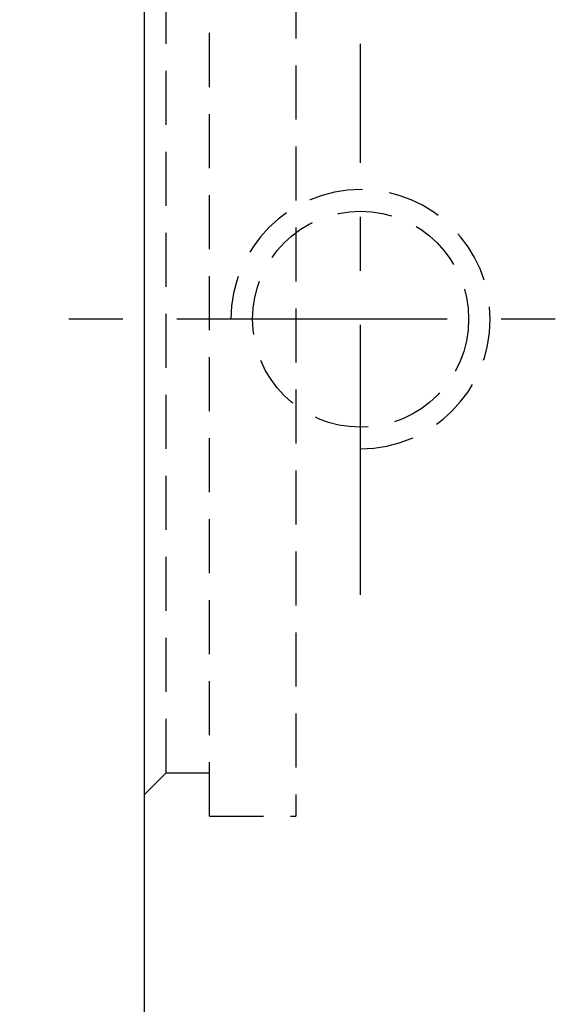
# Model space of a CAD drawing. Extents: x 473 to 1054, y -122 to 208.
# Tile 3 of 40: x 996 to 1009, y -84 to -62. Entities that reach past the tile are written whole.
import ezdxf

# ---------------------------------------------------------------- set-up
doc = ezdxf.new("R2010")
doc.units = 0
doc.header["$MEASUREMENT"] = 0
doc.header["$PDMODE"] = 1
doc.linetypes.add('CENTER', pattern=[2, 1.25, -0.25, 0.25, -0.25])
doc.linetypes.add('HIDDEN', pattern=[0.375, 0.25, -0.125])
doc.layers.get('DEFPOINTS').update_dxf_attribs({"linetype": 'CONTINUOUS'})
for name, color, linetype in [('CL', 1, 'CENTER'), ('DIM', 4, 'CONTINUOUS'), ('HID', 2, 'HIDDEN'), ('OUT', 3, 'CONTINUOUS')]:
    doc.layers.add(name, color=color, linetype=linetype)
doc.styles.add('CHN', font='SIMPLEX.shx', dxfattribs={"width": 0.7, "bigfont": 'CHINESET.shx'})
doc.dimstyles.get("Standard").update_dxf_attribs({"dimscale": 0, "dimtxt": 4, "dimasz": 3, "dimexe": 1, "dimexo": 0.5, "dimgap": 1, "dimtad": 1, "dimdsep": 46, "dimtxsty": 'CHN', "dimcen": 0.09, "dimclrd": 256, "dimclre": 256, "dimclrt": 256, "dimadec": 0, "dimazin": 0, "dimtp": 1, "dimtm": 1, "dimtfac": 0.6, "dimtix": 1, "dimtmove": 2, "dimatfit": 3, "dimfxl": 1, "dimtvp": 0.85, "dimtolj": 1, "dimarcsym": 0})

# ---------------------------------------------------------------- blocks, each defined once
blk = doc.blocks.new('*D16')
at = {"layer": 'DEFPOINTS', "color": 0, "transparency": 16777216}
for p in [(1044.071, -82.064), (999.071, -91.564), (1044.071, -104.933)]:
    blk.add_point(p, dxfattribs=at)
at = {"layer": 'DIM', "color": 0, "lineweight": -2, "transparency": 16777216}
for p, q in [((1044.071, -82.464), (1044.071, -105.733)), ((999.071, -91.964), (999.071, -105.733)), ((1001.071, -104.933), (1042.071, -104.933))]:
    blk.add_line(p, q, dxfattribs=at)
at = {"layer": 'DIM', "color": 0, "transparency": 16777216}
for points in [[(1001.071, -104.6), (1001.071, -105.267), (999.071, -104.933)], [(1042.071, -104.6), (1042.071, -105.267), (1044.071, -104.933)]]:
    blk.add_solid(points, dxfattribs=at)
at = {"layer": 'DIM', "color": 0, "transparency": 16777216, "insert": (1021.571, -102.973), "char_height": 2.8, "attachment_point": 5, "style": 'CHN'}
blk.add_mtext('\\A1;45', dxfattribs=at)
blk = doc.blocks.new('*D17')
at = {"layer": 'DEFPOINTS', "color": 0, "transparency": 16777216}
for p in [(992.042, -44.564), (1000.571, -44.564), (1000.571, -92.564)]:
    blk.add_point(p, dxfattribs=at)
at = {"layer": 'DIM', "color": 0, "lineweight": -2, "transparency": 16777216}
for p, q in [((1000.171, -44.564), (991.242, -44.564)), ((992.042, -90.564), (992.042, -46.564)), ((1000.171, -92.564), (991.242, -92.564))]:
    blk.add_line(p, q, dxfattribs=at)
at = {"layer": 'DIM', "color": 0, "transparency": 16777216}
for points in [[(991.709, -46.564), (992.376, -46.564), (992.042, -44.564)], [(991.709, -90.564), (992.376, -90.564), (992.042, -92.564)]]:
    blk.add_solid(points, dxfattribs=at)
at = {"layer": 'DIM', "color": 0, "transparency": 16777216, "insert": (990.082, -68.564), "char_height": 2.8, "attachment_point": 5, "rotation": 90, "style": 'CHN'}
blk.add_mtext('\\A1;%%C48', dxfattribs=at)

msp = doc.modelspace()

# ---------------------------------------------------------------- linework, layer by layer
at = {"layer": 'CL', "color": 7, "ltscale": 5}
for p, q in [((1004.071, -74.945), (1004.071, -62.192)), ((1046.071, -68.564), (997.071, -68.564))]:
    msp.add_line(p, q, dxfattribs=at)
at = {"layer": 'HID', "color": 7, "ltscale": 5}
for p, q in [((1000.571, -80.064), (1000.571, -57.064)), ((1002.571, -57.064), (1002.571, -80.064)), ((999.571, -79.064), (999.571, -58.064)), ((999.071, -79.564), (999.571, -79.064)), ((999.571, -79.064), (1000.571, -79.064)), ((1000.571, -80.064), (1002.571, -80.064))]:
    msp.add_line(p, q, dxfattribs=at)
msp.add_circle((1004.071, -68.564), 2.5, dxfattribs=at)
msp.add_arc((1004.071, -68.564), 3, 270, 180, dxfattribs=at)
at = {"layer": 'OUT', "color": 7, "ltscale": 5}
msp.add_line((999.071, -91.064), (999.071, -46.064), dxfattribs=at)

# ---------------------------------------------------------------- dimensions: what is measured, and where the dimension line sits
at = {"layer": 'DIM', "color": 7}
dim = msp.add_linear_dim(base=(992.042, -44.564), p1=(1000.571, -92.564), p2=(1000.571, -44.564), angle=90, text='%%C<>', dimstyle='STANDARD', override={"dimscale": 0.8, "dimtxt": 3.5, "dimasz": 2.5, "dimgap": 0.7, "dimclrd": 0, "dimclre": 0, "dimclrt": 0, "dimtp": 0.1, "dimtm": 0, "dimtmove": 0}, dxfattribs=at)
dim.commit()
dim.dimension.update_dxf_attribs({"geometry": '*D17', "text_midpoint": (990.082, -68.564)})
dim = msp.add_linear_dim(base=(1044.071, -104.933), p1=(999.071, -91.564), p2=(1044.071, -82.064), dimstyle='STANDARD', override={"dimscale": 0.8, "dimtxt": 3.5, "dimasz": 2.5, "dimgap": 0.7, "dimclrd": 0, "dimclre": 0, "dimclrt": 0, "dimtp": 0.1, "dimtm": 0, "dimtmove": 0}, dxfattribs=at)
dim.commit()
dim.dimension.update_dxf_attribs({"geometry": '*D16', "text_midpoint": (1021.571, -102.973)})

doc.saveas('drawing.dxf')
